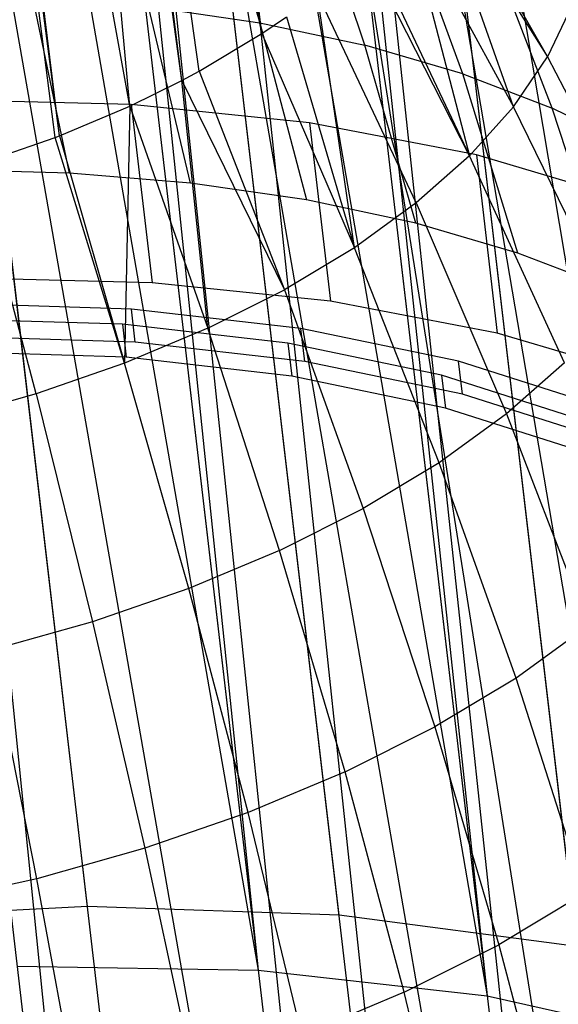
# Model space of a CAD drawing. Extents: x -23.4 to 23.6, y 0.3 to 4.
# Tile 63 of 189: x -15.074 to -14.798, y 1.024 to 1.529. Entities that reach past the tile are written whole.
import ezdxf

# ---------------------------------------------------------------- set-up
doc = ezdxf.new("R2010")
doc.units = 0
doc.header["$MEASUREMENT"] = 0
doc.layers.get('0').update_dxf_attribs({"color": 13, "linetype": 'CONTINUOUS'})

# ---------------------------------------------------------------- blocks, each defined once
blk = doc.blocks.new('FOURTY_V_PM_STL')
at = {"color": 0}
for p, q in [((-15.03956, 1.07392, -3.84648), (-15.37762, 3.95225, -2.17325)), ((-15.03956, 1.07392, -3.84648), (-15.37762, 3.95225, -2.17325)), ((-14.91045, 1.06939, -3.81261), (-15.24852, 3.94772, -2.13938)), ((-14.91045, 1.06939, -3.81261), (-15.24852, 3.94772, -2.13938)), ((-14.78851, 1.05345, -3.76054), (-15.12657, 3.93178, -2.08731)), ((-14.78851, 1.05345, -3.76054), (-15.12657, 3.93178, -2.08731)), ((-14.7103, 0.38753, -2.59921), (-15.04836, 3.26586, -0.92598)), ((-14.7103, 0.38753, -2.59921), (-15.04836, 3.26586, -0.92598)), ((-15.24729, 2.73589, -2.81284), (-14.95194, 1.04126, -3.7726)), ((-15.24729, 2.73589, -2.81284), (-14.95194, 1.04126, -3.7726)), ((-15.15067, 2.73335, -2.78895), (-14.95194, 1.04126, -3.7726)), ((-15.15067, 2.73335, -2.78895), (-14.95194, 1.04126, -3.7726)), ((-15.12786, 2.7317, -2.78151), (-14.83453, 1.02804, -3.72613)), ((-15.12786, 2.7317, -2.78151), (-14.83453, 1.02804, -3.72613)), ((-15.12786, 2.7317, -2.78151), (-14.95194, 1.04126, -3.7726)), ((-15.12786, 2.7317, -2.78151), (-14.95194, 1.04126, -3.7726)), ((-15.03326, 2.72013, -2.74249), (-14.83453, 1.02804, -3.72613)), ((-15.03326, 2.72013, -2.74249), (-14.83453, 1.02804, -3.72613)), ((-15.01506, 2.71695, -2.73334), (-14.72699, 1.00401, -3.66307)), ((-15.01506, 2.71695, -2.73334), (-14.72699, 1.00401, -3.66307)), ((-15.01506, 2.71695, -2.73334), (-14.83453, 1.02804, -3.72613)), ((-15.01506, 2.71695, -2.73334), (-14.83453, 1.02804, -3.72613)), ((-14.7103, 0.38753, -2.59921), (-15.07085, 2.65479, -1.21793)), ((-14.82523, 0.34376, -2.54714), (-15.07085, 2.65479, -1.21793)), ((-14.82523, 0.34376, -2.54714), (-15.07085, 2.65479, -1.21793)), ((-14.7103, 0.38753, -2.59921), (-15.07085, 2.65479, -1.21793)), ((-14.82523, 0.34376, -2.54714), (-15.09568, 2.64642, -1.20855)), ((-14.82523, 0.34376, -2.54714), (-15.09568, 2.64642, -1.20855)), ((-14.94978, 0.30944, -2.51327), (-15.22022, 2.61211, -1.17469)), ((-14.94978, 0.30944, -2.51327), (-15.22022, 2.61211, -1.17469)), ((-14.95014, 1.52149, -2.35424), (-15.02826, 2.17845, -2.00409)), ((-14.95014, 1.52149, -2.35424), (-15.02826, 2.17845, -2.00409)), ((-15.0178, 1.48436, -2.30404), (-15.07951, 2.14718, -1.96065)), ((-15.0178, 1.48436, -2.30404), (-15.07951, 2.14718, -1.96065)), ((-14.99115, 1.49742, -2.32113), (-15.07951, 2.14718, -1.96065)), ((-14.99115, 1.49742, -2.32113), (-15.07951, 2.14718, -1.96065)), ((-14.99115, 1.49742, -2.32113), (-15.073, 2.15065, -1.96531)), ((-14.98232, 1.50216, -2.32749), (-15.073, 2.15065, -1.96531)), ((-14.99115, 1.49742, -2.32113), (-15.073, 2.15065, -1.96531)), ((-14.98232, 1.50216, -2.32749), (-15.073, 2.15065, -1.96531)), ((-14.95014, 1.52149, -2.35424), (-15.073, 2.15065, -1.96531)), ((-14.95014, 1.52149, -2.35424), (-15.073, 2.15065, -1.96531)), ((-15.05389, 1.46916, -2.28519), (-15.13382, 2.12238, -1.92897)), ((-15.05389, 1.46916, -2.28519), (-15.13382, 2.12238, -1.92897)), ((-15.0178, 1.48436, -2.30404), (-15.13382, 2.12238, -1.92897)), ((-15.0178, 1.48436, -2.30404), (-15.13382, 2.12238, -1.92897)), ((-15.05616, 1.46829, -2.28415), (-15.13941, 2.1202, -1.92634)), ((-15.05616, 1.46829, -2.28415), (-15.13941, 2.1202, -1.92634)), ((-15.05389, 1.46916, -2.28519), (-15.13941, 2.1202, -1.92634)), ((-15.05389, 1.46916, -2.28519), (-15.13941, 2.1202, -1.92634)), ((-14.94272, 2.10098, -1.65911), (-14.76095, 0.40158, -2.63361)), ((-14.94272, 2.10098, -1.65911), (-14.76095, 0.40158, -2.63361)), ((-14.94272, 2.10098, -1.65911), (-14.66191, 0.44987, -2.69668)), ((-14.94272, 2.10098, -1.65911), (-14.66191, 0.44987, -2.69668)), ((-14.95969, 2.09367, -1.64997), (-14.76095, 0.40158, -2.63361)), ((-14.95969, 2.09367, -1.64997), (-14.76095, 0.40158, -2.63361)), ((-15.04903, 2.06049, -1.61095), (-14.8721, 0.36151, -2.58715)), ((-15.04903, 2.06049, -1.61095), (-14.8721, 0.36151, -2.58715)), ((-15.04903, 2.06049, -1.61095), (-14.76095, 0.40158, -2.63361)), ((-15.04903, 2.06049, -1.61095), (-14.76095, 0.40158, -2.63361)), ((-15.07084, 2.0536, -1.6035), (-14.8721, 0.36151, -2.58715)), ((-15.07084, 2.0536, -1.6035), (-14.8721, 0.36151, -2.58715)), ((-15.16424, 2.02875, -1.57962), (-14.99198, 0.33089, -2.55869)), ((-15.16424, 2.02875, -1.57962), (-14.99198, 0.33089, -2.55869)), ((-15.16424, 2.02875, -1.57962), (-14.8721, 0.36151, -2.58715)), ((-15.16424, 2.02875, -1.57962), (-14.8721, 0.36151, -2.58715)), ((-15.19071, 2.02298, -1.57504), (-14.99198, 0.33089, -2.55869)), ((-15.19071, 2.02298, -1.57504), (-14.99198, 0.33089, -2.55869)), ((-14.97761, 1.61386, -3.20716), (-14.95114, 1.52709, -3.28959)), ((-14.97761, 1.61386, -3.20716), (-14.95114, 1.52709, -3.28959)), ((-14.86098, 1.60955, -2.48771), (-14.8035, 1.50961, -2.52932)), ((-14.86098, 1.60955, -2.48771), (-14.8035, 1.50961, -2.52932)), ((-14.89724, 1.51557, -3.25888), (-14.92655, 1.60295, -3.17807)), ((-14.89724, 1.51557, -3.25888), (-14.92655, 1.60295, -3.17807)), ((-14.82107, 1.48388, -2.48861), (-14.86377, 1.60489, -2.48026)), ((-14.86377, 1.60489, -2.48026), (-14.8035, 1.50961, -2.52932)), ((-14.86377, 1.60489, -2.48026), (-14.8035, 1.50961, -2.52932)), ((-14.82107, 1.48388, -2.48861), (-14.86377, 1.60489, -2.48026)), ((-14.84706, 1.50092, -3.22354), (-14.87902, 1.58907, -3.14459)), ((-14.84706, 1.50092, -3.22354), (-14.87902, 1.58907, -3.14459)), ((-14.87678, 1.58641, -2.45111), (-14.82107, 1.48388, -2.48861)), ((-14.87678, 1.58641, -2.45111), (-14.82107, 1.48388, -2.48861)), ((-14.87678, 1.58641, -2.45111), (-14.84363, 1.4588, -2.45002)), ((-14.87678, 1.58641, -2.45111), (-14.84363, 1.4588, -2.45002)), ((-14.80118, 1.48331, -3.18397), (-14.83556, 1.57238, -3.10711)), ((-14.80118, 1.48331, -3.18397), (-14.83556, 1.57238, -3.10711)), ((-14.89453, 1.5664, -2.42026), (-14.84363, 1.4588, -2.45002)), ((-14.89453, 1.5664, -2.42026), (-14.84363, 1.4588, -2.45002)), ((-14.84363, 1.4588, -2.45002), (-14.89707, 1.56386, -2.4164)), ((-14.84363, 1.4588, -2.45002), (-14.89707, 1.56386, -2.4164)), ((-15.04875, 1.44998, -3.4165), (-15.06764, 1.54026, -3.33578)), ((-15.04875, 1.44998, -3.4165), (-15.06764, 1.54026, -3.33578)), ((-14.90264, 1.41168, -2.3809), (-14.92162, 1.54213, -2.38399)), ((-14.87093, 1.43464, -2.41398), (-14.92162, 1.54213, -2.38399)), ((-14.90264, 1.41168, -2.3809), (-14.92162, 1.54213, -2.38399)), ((-14.87093, 1.43464, -2.41398), (-14.92162, 1.54213, -2.38399)), ((-14.98673, 1.44486, -3.39517), (-15.00816, 1.53535, -3.31532)), ((-15.00816, 1.53535, -3.31532), (-14.95114, 1.52709, -3.28959)), ((-15.00816, 1.53535, -3.31532), (-14.95114, 1.52709, -3.28959)), ((-14.98673, 1.44486, -3.39517), (-15.00816, 1.53535, -3.31532)), ((-14.79111, 1.53568, -2.57167), (-14.8035, 1.50961, -2.52932)), ((-14.79111, 1.53568, -2.57167), (-14.8035, 1.50961, -2.52932)), ((-14.95014, 1.52149, -2.35424), (-14.93745, 1.53019, -2.36664)), ((-14.95014, 1.52149, -2.35424), (-14.93745, 1.53019, -2.36664)), ((-14.93745, 1.53019, -2.36664), (-14.90264, 1.41168, -2.3809)), ((-14.93745, 1.53019, -2.36664), (-14.90264, 1.41168, -2.3809)), ((-14.95114, 1.52709, -3.28959), (-14.92727, 1.43624, -3.36834)), ((-14.95114, 1.52709, -3.28959), (-14.92727, 1.43624, -3.36834)), ((-14.95114, 1.52709, -3.28959), (-14.89724, 1.51557, -3.25888)), ((-14.95114, 1.52709, -3.28959), (-14.89724, 1.51557, -3.25888)), ((-14.98232, 1.50216, -2.32749), (-14.95014, 1.52149, -2.35424)), ((-14.98232, 1.50216, -2.32749), (-14.95014, 1.52149, -2.35424)), ((-14.95014, 1.52149, -2.35424), (-14.90264, 1.41168, -2.3809)), ((-14.95014, 1.52149, -2.35424), (-14.90264, 1.41168, -2.3809)), ((-14.84706, 1.50092, -3.22354), (-14.89724, 1.51557, -3.25888)), ((-14.84706, 1.50092, -3.22354), (-14.89724, 1.51557, -3.25888)), ((-14.87107, 1.42423, -3.33631), (-14.89724, 1.51557, -3.25888)), ((-14.87107, 1.42423, -3.33631), (-14.89724, 1.51557, -3.25888)), ((-14.82107, 1.48388, -2.48861), (-14.8035, 1.50961, -2.52932)), ((-14.82107, 1.48388, -2.48861), (-14.8035, 1.50961, -2.52932)), ((-14.8035, 1.50961, -2.52932), (-14.75115, 1.40807, -2.57376)), ((-14.8035, 1.50961, -2.52932), (-14.75115, 1.40807, -2.57376)), ((-14.99115, 1.49742, -2.32113), (-14.98232, 1.50216, -2.32749)), ((-14.99115, 1.49742, -2.32113), (-14.98232, 1.50216, -2.32749)), ((-14.98232, 1.50216, -2.32749), (-14.93843, 1.39019, -2.35115)), ((-14.98232, 1.50216, -2.32749), (-14.93843, 1.39019, -2.35115)), ((-14.81874, 1.40895, -3.29946), (-14.84706, 1.50092, -3.22354)), ((-14.84706, 1.50092, -3.22354), (-14.80118, 1.48331, -3.18397)), ((-14.84706, 1.50092, -3.22354), (-14.80118, 1.48331, -3.18397)), ((-14.81874, 1.40895, -3.29946), (-14.84706, 1.50092, -3.22354)), ((-15.0178, 1.48436, -2.30404), (-14.99115, 1.49742, -2.32113)), ((-15.0178, 1.48436, -2.30404), (-14.99115, 1.49742, -2.32113)), ((-14.97787, 1.37039, -2.32507), (-14.99115, 1.49742, -2.32113)), ((-14.99115, 1.49742, -2.32113), (-14.93843, 1.39019, -2.35115)), ((-14.99115, 1.49742, -2.32113), (-14.93843, 1.39019, -2.35115)), ((-14.97787, 1.37039, -2.32507), (-14.99115, 1.49742, -2.32113)), ((-15.01707, 1.4852, -3.4707), (-15.11251, 1.4876, -3.4941)), ((-15.01707, 1.4852, -3.4707), (-15.11251, 1.4876, -3.4941)), ((-14.92563, 1.4757, -3.43588), (-15.01707, 1.4852, -3.4707)), ((-15.01707, 1.4852, -3.4707), (-15.00633, 1.39377, -3.52385)), ((-14.92563, 1.4757, -3.43588), (-15.01707, 1.4852, -3.4707)), ((-15.01707, 1.4852, -3.4707), (-15.00633, 1.39377, -3.52385)), ((-15.05389, 1.46916, -2.28519), (-15.0178, 1.48436, -2.30404)), ((-15.05389, 1.46916, -2.28519), (-15.0178, 1.48436, -2.30404)), ((-15.0178, 1.48436, -2.30404), (-15.02053, 1.35253, -2.30296)), ((-15.0178, 1.48436, -2.30404), (-15.02053, 1.35253, -2.30296)), ((-15.0178, 1.48436, -2.30404), (-14.97787, 1.37039, -2.32507)), ((-15.0178, 1.48436, -2.30404), (-14.97787, 1.37039, -2.32507)), ((-14.82107, 1.48388, -2.48861), (-14.84363, 1.4588, -2.45002)), ((-14.82107, 1.48388, -2.48861), (-14.84363, 1.4588, -2.45002)), ((-14.77029, 1.38006, -2.52944), (-14.82107, 1.48388, -2.48861)), ((-14.77029, 1.38006, -2.52944), (-14.82107, 1.48388, -2.48861)), ((-14.76011, 1.46293, -3.14062), (-14.80118, 1.48331, -3.18397)), ((-14.76011, 1.46293, -3.14062), (-14.80118, 1.48331, -3.18397)), ((-14.7709, 1.39059, -3.2582), (-14.80118, 1.48331, -3.18397)), ((-14.7709, 1.39059, -3.2582), (-14.80118, 1.48331, -3.18397)), ((-14.84006, 1.45929, -3.39036), (-14.92563, 1.4757, -3.43588)), ((-14.92563, 1.4757, -3.43588), (-14.91489, 1.38427, -3.48903)), ((-14.84006, 1.45929, -3.39036), (-14.92563, 1.4757, -3.43588)), ((-14.92563, 1.4757, -3.43588), (-14.91489, 1.38427, -3.48903)), ((-15.09697, 1.45414, -2.26806), (-15.05616, 1.46829, -2.28415)), ((-15.09697, 1.45414, -2.26806), (-15.05616, 1.46829, -2.28415)), ((-15.05616, 1.46829, -2.28415), (-15.05389, 1.46916, -2.28519)), ((-15.05616, 1.46829, -2.28415), (-15.05389, 1.46916, -2.28519)), ((-15.02053, 1.35253, -2.30296), (-15.05616, 1.46829, -2.28415)), ((-15.02053, 1.35253, -2.30296), (-15.05616, 1.46829, -2.28415)), ((-15.05389, 1.46916, -2.28519), (-15.02053, 1.35253, -2.30296)), ((-15.05389, 1.46916, -2.28519), (-15.02053, 1.35253, -2.30296)), ((-14.7621, 1.4363, -3.33507), (-14.84006, 1.45929, -3.39036)), ((-14.84006, 1.45929, -3.39036), (-14.82932, 1.36786, -3.44351)), ((-14.7621, 1.4363, -3.33507), (-14.84006, 1.45929, -3.39036)), ((-14.84006, 1.45929, -3.39036), (-14.82932, 1.36786, -3.44351)), ((-14.84363, 1.4588, -2.45002), (-14.87093, 1.43464, -2.41398)), ((-14.84363, 1.4588, -2.45002), (-14.87093, 1.43464, -2.41398)), ((-14.79486, 1.35274, -2.48741), (-14.84363, 1.4588, -2.45002)), ((-14.79486, 1.35274, -2.48741), (-14.84363, 1.4588, -2.45002)), ((-15.04875, 1.44998, -3.4165), (-15.11265, 1.45154, -3.4321)), ((-15.04875, 1.44998, -3.4165), (-15.11265, 1.45154, -3.4321)), ((-15.06591, 1.3368, -2.28507), (-15.09697, 1.45414, -2.26806)), ((-15.06591, 1.3368, -2.28507), (-15.09697, 1.45414, -2.26806)), ((-14.98673, 1.44486, -3.39517), (-15.04875, 1.44998, -3.4165)), ((-14.98673, 1.44486, -3.39517), (-15.04875, 1.44998, -3.4165)), ((-14.92727, 1.43624, -3.36834), (-14.98673, 1.44486, -3.39517)), ((-14.92727, 1.43624, -3.36834), (-14.98673, 1.44486, -3.39517)), ((-14.87107, 1.42423, -3.33631), (-14.92727, 1.43624, -3.36834)), ((-14.87107, 1.42423, -3.33631), (-14.92727, 1.43624, -3.36834)), ((-14.87093, 1.43464, -2.41398), (-14.90264, 1.41168, -2.3809)), ((-14.87093, 1.43464, -2.41398), (-14.90264, 1.41168, -2.3809)), ((-14.87093, 1.43464, -2.41398), (-14.82458, 1.32644, -2.44816)), ((-14.87093, 1.43464, -2.41398), (-14.82458, 1.32644, -2.44816)), ((-14.81874, 1.40895, -3.29946), (-14.87107, 1.42423, -3.33631)), ((-14.81874, 1.40895, -3.29946), (-14.87107, 1.42423, -3.33631)), ((-14.90264, 1.41168, -2.3809), (-14.93843, 1.39019, -2.35115)), ((-14.90264, 1.41168, -2.3809), (-14.93843, 1.39019, -2.35115)), ((-14.85912, 1.30144, -2.41214), (-14.90264, 1.41168, -2.3809)), ((-14.85912, 1.30144, -2.41214), (-14.90264, 1.41168, -2.3809)), ((-14.7709, 1.39059, -3.2582), (-14.81874, 1.40895, -3.29946)), ((-14.7709, 1.39059, -3.2582), (-14.81874, 1.40895, -3.29946)), ((-15.00633, 1.39377, -3.52385), (-15.10177, 1.39617, -3.54725)), ((-15.00633, 1.39377, -3.52385), (-15.10177, 1.39617, -3.54725)), ((-14.91489, 1.38427, -3.48903), (-15.00633, 1.39377, -3.52385)), ((-14.91489, 1.38427, -3.48903), (-15.00633, 1.39377, -3.52385)), ((-14.97787, 1.37039, -2.32507), (-14.93843, 1.39019, -2.35115)), ((-14.97787, 1.37039, -2.32507), (-14.93843, 1.39019, -2.35115)), ((-14.93843, 1.39019, -2.35115), (-14.89809, 1.27803, -2.37974)), ((-14.93843, 1.39019, -2.35115), (-14.89809, 1.27803, -2.37974)), ((-14.82932, 1.36786, -3.44351), (-14.91489, 1.38427, -3.48903)), ((-14.82932, 1.36786, -3.44351), (-14.91489, 1.38427, -3.48903)), ((-15.01704, 1.38025, -3.46337), (-15.10824, 1.38303, -3.48659)), ((-15.01704, 1.38025, -3.46337), (-15.10824, 1.38303, -3.48659)), ((-15.01506, 1.36331, -3.47321), (-15.01704, 1.38025, -3.46337)), ((-15.01506, 1.36331, -3.47321), (-15.01704, 1.38025, -3.46337)), ((-14.93005, 1.37035, -3.42876), (-15.01704, 1.38025, -3.46337)), ((-14.93005, 1.37035, -3.42876), (-15.01704, 1.38025, -3.46337)), ((-15.02164, 1.37246, -3.45091), (-15.11061, 1.37518, -3.47356)), ((-15.02164, 1.37246, -3.45091), (-15.11061, 1.37518, -3.47356)), ((-14.93677, 1.3628, -3.41715), (-15.02164, 1.37246, -3.45091)), ((-15.02164, 1.37246, -3.45091), (-15.01965, 1.35553, -3.46075)), ((-14.93677, 1.3628, -3.41715), (-15.02164, 1.37246, -3.45091)), ((-15.02164, 1.37246, -3.45091), (-15.01965, 1.35553, -3.46075)), ((-14.97787, 1.37039, -2.32507), (-15.02053, 1.35253, -2.30296)), ((-14.97787, 1.37039, -2.32507), (-15.02053, 1.35253, -2.30296)), ((-14.94104, 1.25648, -2.35134), (-14.97787, 1.37039, -2.32507)), ((-14.94104, 1.25648, -2.35134), (-14.97787, 1.37039, -2.32507)), ((-14.92806, 1.35341, -3.43861), (-14.93005, 1.37035, -3.42876)), ((-14.92806, 1.35341, -3.43861), (-14.93005, 1.37035, -3.42876)), ((-14.8492, 1.35355, -3.38354), (-14.93005, 1.37035, -3.42876)), ((-14.8492, 1.35355, -3.38354), (-14.93005, 1.37035, -3.42876)), ((-15.01506, 1.36331, -3.47321), (-15.10625, 1.3661, -3.49643)), ((-15.01506, 1.36331, -3.47321), (-15.10625, 1.3661, -3.49643)), ((-14.92806, 1.35341, -3.43861), (-15.01506, 1.36331, -3.47321)), ((-14.92806, 1.35341, -3.43861), (-15.01506, 1.36331, -3.47321)), ((-14.75137, 1.34487, -3.38822), (-14.82932, 1.36786, -3.44351)), ((-14.75137, 1.34487, -3.38822), (-14.82932, 1.36786, -3.44351)), ((-15.01965, 1.35553, -3.46075), (-15.10862, 1.35825, -3.4834)), ((-15.01965, 1.35553, -3.46075), (-15.10862, 1.35825, -3.4834)), ((-14.8579, 1.34642, -3.37303), (-14.93677, 1.3628, -3.41715)), ((-14.93677, 1.3628, -3.41715), (-14.93478, 1.34587, -3.42699)), ((-14.8579, 1.34642, -3.37303), (-14.93677, 1.3628, -3.41715)), ((-14.93677, 1.3628, -3.41715), (-14.93478, 1.34587, -3.42699)), ((-14.93478, 1.34587, -3.42699), (-15.01965, 1.35553, -3.46075)), ((-14.93478, 1.34587, -3.42699), (-15.01965, 1.35553, -3.46075)), ((-14.84721, 1.33662, -3.39338), (-14.92806, 1.35341, -3.43861)), ((-14.84721, 1.33662, -3.39338), (-14.92806, 1.35341, -3.43861)), ((-14.84721, 1.33662, -3.39338), (-14.8492, 1.35355, -3.38354)), ((-14.84721, 1.33662, -3.39338), (-14.8492, 1.35355, -3.38354)), ((-14.7763, 1.33024, -3.32871), (-14.8492, 1.35355, -3.38354)), ((-14.7763, 1.33024, -3.32871), (-14.8492, 1.35355, -3.38354)), ((-15.02053, 1.35253, -2.30296), (-15.06591, 1.3368, -2.28507)), ((-15.02053, 1.35253, -2.30296), (-15.06591, 1.3368, -2.28507)), ((-14.9875, 1.23702, -2.32727), (-15.02053, 1.35253, -2.30296)), ((-14.9875, 1.23702, -2.32727), (-15.02053, 1.35253, -2.30296)), ((-14.79486, 1.35274, -2.48741), (-14.82458, 1.32644, -2.44816)), ((-14.79486, 1.35274, -2.48741), (-14.82458, 1.32644, -2.44816)), ((-14.85591, 1.32949, -3.38287), (-14.93478, 1.34587, -3.42699)), ((-14.85591, 1.32949, -3.38287), (-14.93478, 1.34587, -3.42699)), ((-14.78678, 1.32368, -3.31954), (-14.8579, 1.34642, -3.37303)), ((-14.8579, 1.34642, -3.37303), (-14.85591, 1.32949, -3.38287)), ((-14.78678, 1.32368, -3.31954), (-14.8579, 1.34642, -3.37303)), ((-14.8579, 1.34642, -3.37303), (-14.85591, 1.32949, -3.38287)), ((-15.06591, 1.3368, -2.28507), (-15.11351, 1.32337, -2.27159)), ((-15.06591, 1.3368, -2.28507), (-15.11351, 1.32337, -2.27159)), ((-15.06591, 1.3368, -2.28507), (-15.03692, 1.21989, -2.30778)), ((-15.06591, 1.3368, -2.28507), (-15.03692, 1.21989, -2.30778)), ((-14.77431, 1.31331, -3.33856), (-14.84721, 1.33662, -3.39338)), ((-14.77431, 1.31331, -3.33856), (-14.84721, 1.33662, -3.39338)), ((-14.78479, 1.30675, -3.32938), (-14.85591, 1.32949, -3.38287)), ((-14.78479, 1.30675, -3.32938), (-14.85591, 1.32949, -3.38287)), ((-14.82458, 1.32644, -2.44816), (-14.85912, 1.30144, -2.41214)), ((-14.82458, 1.32644, -2.44816), (-14.85912, 1.30144, -2.41214)), ((-14.82458, 1.32644, -2.44816), (-14.7827, 1.21779, -2.48645)), ((-14.82458, 1.32644, -2.44816), (-14.7827, 1.21779, -2.48645)), ((-14.85912, 1.30144, -2.41214), (-14.89809, 1.27803, -2.37974)), ((-14.85912, 1.30144, -2.41214), (-14.89809, 1.27803, -2.37974)), ((-14.81968, 1.19103, -2.44788), (-14.85912, 1.30144, -2.41214)), ((-14.81968, 1.19103, -2.44788), (-14.85912, 1.30144, -2.41214)), ((-14.94104, 1.25648, -2.35134), (-14.89809, 1.27803, -2.37974)), ((-14.94104, 1.25648, -2.35134), (-14.89809, 1.27803, -2.37974)), ((-14.89809, 1.27803, -2.37974), (-14.86141, 1.16596, -2.41319)), ((-14.89809, 1.27803, -2.37974), (-14.86141, 1.16596, -2.41319)), ((-14.94104, 1.25648, -2.35134), (-14.9875, 1.23702, -2.32727)), ((-14.94104, 1.25648, -2.35134), (-14.9875, 1.23702, -2.32727)), ((-14.9074, 1.14288, -2.38279), (-14.94104, 1.25648, -2.35134)), ((-14.9074, 1.14288, -2.38279), (-14.94104, 1.25648, -2.35134)), ((-14.9875, 1.23702, -2.32727), (-15.03692, 1.21989, -2.30778)), ((-14.9875, 1.23702, -2.32727), (-15.03692, 1.21989, -2.30778)), ((-14.95714, 1.12205, -2.35701), (-14.9875, 1.23702, -2.32727)), ((-14.95714, 1.12205, -2.35701), (-14.9875, 1.23702, -2.32727)), ((-15.03692, 1.21989, -2.30778), (-15.08875, 1.20527, -2.29311)), ((-15.03692, 1.21989, -2.30778), (-15.08875, 1.20527, -2.29311)), ((-15.03692, 1.21989, -2.30778), (-15.01006, 1.10371, -2.33614)), ((-15.03692, 1.21989, -2.30778), (-15.01006, 1.10371, -2.33614)), ((-14.7827, 1.21779, -2.48645), (-14.81968, 1.19103, -2.44788)), ((-14.7827, 1.21779, -2.48645), (-14.81968, 1.19103, -2.44788)), ((-15.06556, 1.08806, -2.32043), (-15.08875, 1.20527, -2.29311)), ((-15.06556, 1.08806, -2.32043), (-15.08875, 1.20527, -2.29311)), ((-14.81968, 1.19103, -2.44788), (-14.86141, 1.16596, -2.41319)), ((-14.81968, 1.19103, -2.44788), (-14.86141, 1.16596, -2.41319)), ((-14.78442, 1.08072, -2.48804), (-14.81968, 1.19103, -2.44788)), ((-14.78442, 1.08072, -2.48804), (-14.81968, 1.19103, -2.44788)), ((-14.9074, 1.14288, -2.38279), (-14.86141, 1.16596, -2.41319)), ((-14.9074, 1.14288, -2.38279), (-14.86141, 1.16596, -2.41319)), ((-14.86141, 1.16596, -2.41319), (-14.82847, 1.05426, -2.45142)), ((-14.86141, 1.16596, -2.41319), (-14.82847, 1.05426, -2.45142)), ((-14.9074, 1.14288, -2.38279), (-14.95714, 1.12205, -2.35701)), ((-14.9074, 1.14288, -2.38279), (-14.95714, 1.12205, -2.35701)), ((-14.87702, 1.02989, -2.41932), (-14.9074, 1.14288, -2.38279)), ((-14.87702, 1.02989, -2.41932), (-14.9074, 1.14288, -2.38279)), ((-14.95714, 1.12205, -2.35701), (-15.01006, 1.10371, -2.33614)), ((-14.95714, 1.12205, -2.35701), (-15.01006, 1.10371, -2.33614)), ((-14.92953, 1.00791, -2.39211), (-14.95714, 1.12205, -2.35701)), ((-14.92953, 1.00791, -2.39211), (-14.95714, 1.12205, -2.35701)), ((-15.01006, 1.10371, -2.33614), (-15.06556, 1.08806, -2.32043)), ((-15.01006, 1.10371, -2.33614), (-15.06556, 1.08806, -2.32043)), ((-15.01006, 1.10371, -2.33614), (-14.98539, 0.98854, -2.37008)), ((-15.01006, 1.10371, -2.33614), (-14.98539, 0.98854, -2.37008)), ((-15.06556, 1.08806, -2.32043), (-15.12302, 1.07527, -2.31005)), ((-15.06556, 1.08806, -2.32043), (-15.12302, 1.07527, -2.31005)), ((-15.04399, 0.97202, -2.35349), (-15.06556, 1.08806, -2.32043)), ((-15.04399, 0.97202, -2.35349), (-15.06556, 1.08806, -2.32043)), ((-14.78442, 1.08072, -2.48804), (-14.82847, 1.05426, -2.45142)), ((-14.78442, 1.08072, -2.48804), (-14.82847, 1.05426, -2.45142)), ((-15.03956, 1.07392, -3.84648), (-15.17212, 1.06689, -3.86117)), ((-15.03956, 1.07392, -3.84648), (-15.17212, 1.06689, -3.86117)), ((-14.91045, 1.06939, -3.81261), (-15.03956, 1.07392, -3.84648)), ((-14.91045, 1.06939, -3.81261), (-15.03956, 1.07392, -3.84648)), ((-14.78851, 1.05345, -3.76054), (-14.91045, 1.06939, -3.81261)), ((-14.78851, 1.05345, -3.76054), (-14.91045, 1.06939, -3.81261)), ((-14.87702, 1.02989, -2.41932), (-14.82847, 1.05426, -2.45142)), ((-14.87702, 1.02989, -2.41932), (-14.82847, 1.05426, -2.45142)), ((-14.82847, 1.05426, -2.45142), (-14.79936, 0.94319, -2.49433)), ((-14.82847, 1.05426, -2.45142), (-14.79936, 0.94319, -2.49433)), ((-15.07565, 1.04327, -3.80106), (-14.95194, 1.04126, -3.7726)), ((-15.07565, 1.04327, -3.80106), (-14.95194, 1.04126, -3.7726)), ((-14.95194, 1.04126, -3.7726), (-14.83453, 1.02804, -3.72613)), ((-14.95194, 1.04126, -3.7726), (-14.83453, 1.02804, -3.72613)), ((-14.87702, 1.02989, -2.41932), (-14.92953, 1.00791, -2.39211)), ((-14.87702, 1.02989, -2.41932), (-14.92953, 1.00791, -2.39211)), ((-14.84999, 0.91779, -2.46086), (-14.87702, 1.02989, -2.41932)), ((-14.84999, 0.91779, -2.46086), (-14.87702, 1.02989, -2.41932)), ((-14.83453, 1.02804, -3.72613), (-14.72699, 1.00401, -3.66307)), ((-14.83453, 1.02804, -3.72613), (-14.72699, 1.00401, -3.66307))]:
    blk.add_line(p, q, dxfattribs=at)

msp = doc.modelspace()

# ---------------------------------------------------------------- block references
at = {"color": 0}
msp.add_blockref('FOURTY_V_PM_STL', (0, 0), dxfattribs=at)

doc.saveas('drawing.dxf')
